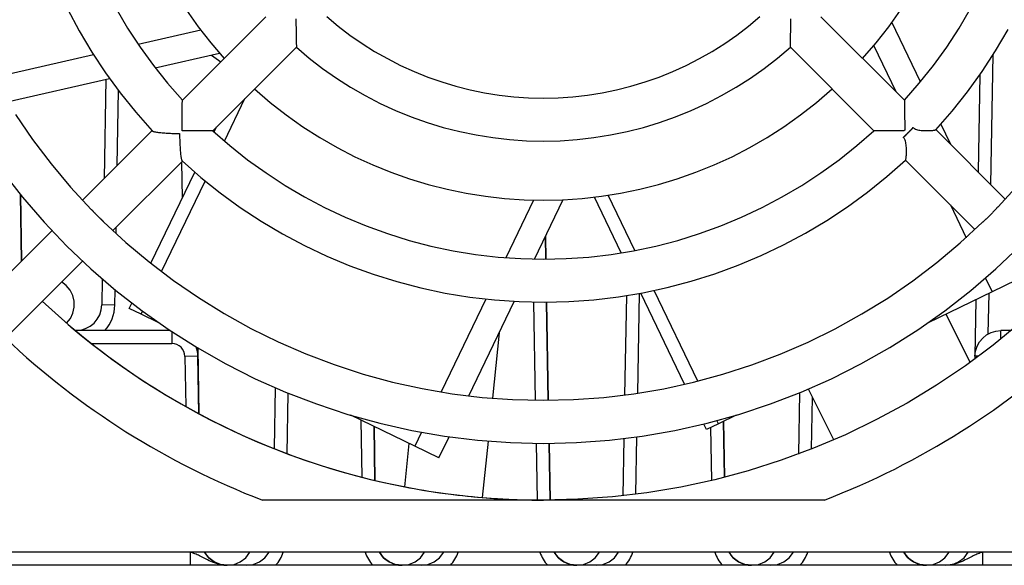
# Model space of a CAD drawing. Extents: x 12050 to 12411, y -1362 to -1020.
# Tile 29 of 36: x 12345 to 12383, y -1330 to -1309. Entities that reach past the tile are written whole.
import ezdxf

# ---------------------------------------------------------------- set-up
doc = ezdxf.new("R2010")
doc.units = 0
doc.layers.add('2', color=2, linetype='CONTINUOUS')

msp = doc.modelspace()

# ---------------------------------------------------------------- linework, layer by layer
at = {"layer": '2', "color": 7}
for p, q in [((12351.348, -1312.082), (12354.552, -1308.878)), ((12375.82, -1308.878), (12379.023, -1312.082)), ((12379.643, -1311.37), (12378.547, -1309.093)), ((12352.052, -1309.399), (12349.659, -1309.945)), ((12377.846, -1309.993), (12378.692, -1311.751)), ((12347.943, -1310.337), (12344.089, -1311.216)), ((12350.31, -1310.845), (12352.774, -1310.283)), ((12352.465, -1310.353), (12352.822, -1310.608)), ((12352.515, -1313.249), (12355.718, -1310.045)), ((12374.653, -1310.045), (12377.857, -1313.249)), ((12382.34, -1315.318), (12382.427, -1310.338)), ((12381.914, -1311.109), (12381.849, -1314.827)), ((12344.634, -1312.141), (12348.554, -1311.246)), ((12348.411, -1311.279), (12348.344, -1315.085)), ((12348.853, -1314.577), (12348.903, -1311.722)), ((12352.963, -1313.646), (12353.748, -1312.015)), ((12380.806, -1313.784), (12380.425, -1312.992)), ((12347.518, -1315.912), (12350.18, -1313.25)), ((12352.566, -1313.295), (12352.657, -1313.107)), ((12379.036, -1313.229), (12379.004, -1313.261)), ((12382.892, -1315.87), (12380.23, -1313.208)), ((12348.685, -1317.079), (12351.347, -1314.416)), ((12351.316, -1314.448), (12351.34, -1315.841)), ((12381.728, -1317.04), (12379.066, -1314.378)), ((12350.14, -1318.333), (12351.822, -1314.841)), ((12350.551, -1318.653), (12352.224, -1315.18)), ((12345.137, -1315.69), (12345.182, -1318.248)), ((12345.182, -1318.248), (12345.137, -1315.69)), ((12364.806, -1315.907), (12363.741, -1318.118)), ((12364.85, -1318.171), (12365.947, -1315.893)), ((12368.172, -1317.934), (12367.142, -1315.795)), ((12368.694, -1317.843), (12367.673, -1315.722)), ((12380.785, -1316.096), (12381.389, -1317.352)), ((12342.73, -1320.7), (12346.351, -1317.079)), ((12348.808, -1317.193), (12348.812, -1316.951)), ((12365.266, -1317.308), (12365.281, -1318.173)), ((12365.281, -1318.173), (12365.266, -1317.308)), ((12343.897, -1321.866), (12347.517, -1318.246)), ((12348.277, -1318.931), (12348.26, -1319.928)), ((12382.134, -1318.897), (12382.39, -1319.429)), ((12383.311, -1318.985), (12382.39, -1319.429)), ((12348.76, -1319.937), (12348.77, -1319.347)), ((12371.106, -1322.85), (12369.433, -1319.377)), ((12382.39, -1319.429), (12379.929, -1320.614)), ((12362.977, -1319.704), (12361.262, -1323.265)), ((12362.324, -1323.416), (12364.069, -1319.793)), ((12364.809, -1319.82), (12364.875, -1323.584)), ((12365.31, -1319.823), (12365.375, -1323.585)), ((12365.375, -1323.585), (12365.31, -1319.823)), ((12368.366, -1319.574), (12368.3, -1323.385)), ((12368.801, -1323.314), (12368.868, -1319.489)), ((12370.599, -1322.972), (12368.917, -1319.48)), ((12381.763, -1319.73), (12381.726, -1321.894)), ((12382.241, -1321.036), (12382.268, -1319.488)), ((12348.76, -1319.937), (12348.26, -1319.928)), ((12349.305, -1320.066), (12349.407, -1319.855)), ((12349.764, -1320.287), (12349.305, -1320.066)), ((12349.764, -1320.287), (12349.822, -1320.169)), ((12350.442, -1320.614), (12349.764, -1320.287)), ((12380.615, -1320.283), (12381.543, -1322.136)), ((12350.879, -1320.911), (12347.248, -1320.911)), ((12350.946, -1320.955), (12350.946, -1321.411)), ((12382.725, -1321.237), (12382.725, -1320.911)), ((12383.123, -1320.911), (12382.725, -1320.911)), ((12363.486, -1321.004), (12363.231, -1323.507)), ((12347.865, -1321.411), (12350.946, -1321.411)), ((12351.94, -1321.581), (12351.984, -1324.104)), ((12351.946, -1321.894), (12351.94, -1321.581)), ((12351.946, -1321.894), (12351.446, -1321.902)), ((12351.446, -1321.902), (12351.479, -1323.827)), ((12351.984, -1324.104), (12351.946, -1321.894)), ((12381.726, -1321.894), (12381.724, -1322.005)), ((12381.872, -1321.896), (12381.726, -1321.894)), ((12354.905, -1323.101), (12354.864, -1325.439)), ((12376.318, -1325.103), (12375.343, -1323.155)), ((12355.36, -1325.631), (12355.401, -1323.311)), ((12375.001, -1323.298), (12374.96, -1325.65)), ((12375.463, -1325.456), (12375.498, -1323.465)), ((12360.262, -1325.343), (12357.801, -1324.158)), ((12358.188, -1324.344), (12358.227, -1326.532)), ((12372.57, -1324.158), (12371.892, -1324.484)), ((12358.693, -1324.587), (12358.729, -1326.656)), ((12358.729, -1326.656), (12358.693, -1324.587)), ((12371.433, -1324.705), (12371.332, -1324.494)), ((12371.892, -1324.484), (12371.433, -1324.705)), ((12371.593, -1324.628), (12371.629, -1326.66)), ((12371.892, -1324.484), (12371.835, -1324.365)), ((12372.089, -1324.389), (12372.127, -1326.537)), ((12372.127, -1326.537), (12372.089, -1324.389)), ((12360.518, -1324.811), (12360.262, -1325.343)), ((12361.183, -1325.786), (12361.57, -1324.982)), ((12368.27, -1325.051), (12368.232, -1327.245)), ((12368.733, -1327.185), (12368.772, -1324.986)), ((12359.869, -1326.902), (12360.039, -1325.235)), ((12361.183, -1325.786), (12360.262, -1325.343)), ((12363.063, -1325.149), (12362.842, -1327.313)), ((12364.904, -1325.234), (12364.942, -1327.41)), ((12365.404, -1325.235), (12365.442, -1327.41)), ((12365.442, -1327.41), (12365.404, -1325.235)), ((12375.956, -1327.411), (12354.415, -1327.411)), ((12393.186, -1329.411), (12337.186, -1329.411)), ((12351.654, -1329.911), (12351.654, -1329.411)), ((12382.017, -1329.411), (12382.017, -1329.911)), ((12395.494, -1329.911), (12335.177, -1329.911))]:
    msp.add_line(p, q, dxfattribs=at)
at = {"layer": '2', "color": 7, "flags": 128}
for points in [[(12344.972, -1302.255), (12345.127, -1303.193), (12345.325, -1304.124), (12345.566, -1305.043), (12345.85, -1305.951), (12346.175, -1306.845), (12346.542, -1307.722), (12346.949, -1308.582), (12347.396, -1309.421), (12347.882, -1310.239), (12348.405, -1311.033), (12348.964, -1311.802), (12349.559, -1312.544), (12350.188, -1313.258)], [(12379.023, -1312.082), (12379.595, -1311.427), (12380.136, -1310.747), (12380.645, -1310.042), (12381.121, -1309.314), (12381.563, -1308.566), (12381.97, -1307.797), (12382.34, -1307.011), (12382.673, -1306.208), (12382.969, -1305.391)], [(12348.808, -1308.566), (12349.25, -1309.314), (12349.726, -1310.042), (12350.235, -1310.747), (12350.776, -1311.427), (12351.348, -1312.082)], [(12356.887, -1308.876), (12357.322, -1309.24), (12357.772, -1309.583), (12358.237, -1309.906), (12358.716, -1310.208), (12359.208, -1310.488), (12359.712, -1310.746), (12360.227, -1310.981), (12360.753, -1311.192), (12361.287, -1311.379), (12361.829, -1311.543), (12362.378, -1311.681), (12362.933, -1311.795), (12363.492, -1311.884), (12364.055, -1311.948), (12364.62, -1311.986), (12365.186, -1311.998), (12365.752, -1311.986), (12366.317, -1311.948), (12366.879, -1311.884), (12367.439, -1311.795), (12367.993, -1311.681), (12368.542, -1311.543), (12369.084, -1311.379), (12369.619, -1311.192), (12370.144, -1310.981), (12370.659, -1310.746), (12371.164, -1310.488), (12371.656, -1310.208), (12372.135, -1309.906), (12372.6, -1309.583), (12373.05, -1309.24), (12373.484, -1308.876)], [(12355.702, -1308.961), (12355.702, -1309.026), (12355.702, -1309.091), (12355.702, -1309.156), (12355.703, -1309.221), (12355.704, -1309.284), (12355.704, -1309.347), (12355.705, -1309.41), (12355.706, -1309.471), (12355.707, -1309.531), (12355.708, -1309.589), (12355.709, -1309.645), (12355.71, -1309.7), (12355.711, -1309.752), (12355.712, -1309.802), (12355.713, -1309.848), (12355.714, -1309.89), (12355.715, -1309.929), (12355.716, -1309.963), (12355.717, -1309.991), (12355.718, -1310.014), (12355.718, -1310.031), (12355.718, -1310.041), (12355.718, -1310.045)], [(12374.653, -1310.045), (12374.653, -1310.041), (12374.653, -1310.031), (12374.654, -1310.014), (12374.654, -1309.991), (12374.655, -1309.963), (12374.656, -1309.929), (12374.657, -1309.89), (12374.658, -1309.848), (12374.659, -1309.802), (12374.66, -1309.752), (12374.661, -1309.7), (12374.662, -1309.645), (12374.663, -1309.589), (12374.664, -1309.531), (12374.665, -1309.471), (12374.666, -1309.41), (12374.667, -1309.347), (12374.668, -1309.284), (12374.668, -1309.221), (12374.669, -1309.156), (12374.669, -1309.091), (12374.669, -1309.026), (12374.67, -1308.961)], [(12380.227, -1313.211), (12380.852, -1312.497), (12381.443, -1311.755), (12381.999, -1310.986), (12382.519, -1310.192), (12383.001, -1309.374)], [(12355.718, -1310.045), (12356.212, -1310.464), (12356.723, -1310.86), (12357.252, -1311.233), (12357.798, -1311.582), (12358.359, -1311.905), (12358.933, -1312.202), (12359.521, -1312.473), (12360.121, -1312.717), (12360.731, -1312.933), (12361.35, -1313.122), (12361.977, -1313.282), (12362.611, -1313.414), (12363.25, -1313.516), (12363.893, -1313.59), (12364.539, -1313.634), (12365.186, -1313.648), (12365.833, -1313.634), (12366.478, -1313.59), (12367.121, -1313.516), (12367.761, -1313.414), (12368.394, -1313.282), (12369.021, -1313.122), (12369.64, -1312.933), (12370.25, -1312.717), (12370.85, -1312.473), (12371.438, -1312.202), (12372.013, -1311.905), (12372.573, -1311.582), (12373.119, -1311.233), (12373.648, -1310.86), (12374.16, -1310.464), (12374.653, -1310.045)], [(12351.335, -1313.261), (12351.335, -1313.195), (12351.335, -1313.129), (12351.336, -1313.063), (12351.336, -1312.997), (12351.336, -1312.931), (12351.337, -1312.867), (12351.337, -1312.803), (12351.338, -1312.739), (12351.338, -1312.677), (12351.339, -1312.616), (12351.34, -1312.557), (12351.341, -1312.499), (12351.341, -1312.443), (12351.342, -1312.389), (12351.343, -1312.338), (12351.344, -1312.29), (12351.345, -1312.246), (12351.345, -1312.205), (12351.346, -1312.17), (12351.347, -1312.139), (12351.347, -1312.115), (12351.348, -1312.097), (12351.348, -1312.086), (12351.348, -1312.082)], [(12379.023, -1312.082), (12379.023, -1312.085), (12379.024, -1312.094), (12379.024, -1312.109), (12379.024, -1312.129), (12379.025, -1312.154), (12379.025, -1312.184), (12379.026, -1312.218), (12379.027, -1312.256), (12379.028, -1312.297), (12379.028, -1312.341), (12379.029, -1312.388), (12379.03, -1312.439), (12379.031, -1312.493), (12379.031, -1312.55), (12379.032, -1312.61), (12379.033, -1312.673), (12379.034, -1312.737), (12379.034, -1312.804), (12379.035, -1312.872), (12379.035, -1312.941), (12379.036, -1313.012), (12379.036, -1313.084), (12379.036, -1313.156), (12379.036, -1313.229)], [(12344.947, -1312.632), (12345.608, -1313.593), (12346.314, -1314.52), (12347.064, -1315.412), (12347.857, -1316.267)], [(12350.188, -1313.258), (12350.197, -1313.265), (12350.211, -1313.271), (12350.231, -1313.278), (12350.255, -1313.285), (12350.283, -1313.291), (12350.315, -1313.297), (12350.351, -1313.303), (12350.39, -1313.309), (12350.431, -1313.314), (12350.475, -1313.319), (12350.521, -1313.324), (12350.569, -1313.328), (12350.619, -1313.333), (12350.671, -1313.336), (12350.724, -1313.34), (12350.778, -1313.343), (12350.833, -1313.346), (12350.889, -1313.349), (12350.946, -1313.351), (12351.004, -1313.353), (12351.062, -1313.354), (12351.121, -1313.356), (12351.18, -1313.357), (12351.239, -1313.357)], [(12351.239, -1313.357), (12351.24, -1313.417), (12351.241, -1313.476), (12351.242, -1313.535), (12351.244, -1313.593), (12351.246, -1313.651), (12351.248, -1313.708), (12351.251, -1313.764), (12351.253, -1313.819), (12351.257, -1313.873), (12351.26, -1313.926), (12351.264, -1313.977), (12351.268, -1314.027), (12351.273, -1314.075), (12351.277, -1314.122), (12351.282, -1314.166), (12351.288, -1314.207), (12351.293, -1314.246), (12351.299, -1314.281), (12351.306, -1314.314), (12351.312, -1314.342), (12351.319, -1314.366), (12351.325, -1314.385), (12351.332, -1314.4), (12351.339, -1314.409)], [(12352.515, -1313.249), (12352.511, -1313.249), (12352.5, -1313.249), (12352.482, -1313.249), (12352.457, -1313.25), (12352.427, -1313.25), (12352.391, -1313.251), (12352.351, -1313.252), (12352.306, -1313.253), (12352.259, -1313.254), (12352.207, -1313.254), (12352.154, -1313.255), (12352.098, -1313.256), (12352.04, -1313.257), (12351.98, -1313.258), (12351.919, -1313.258), (12351.857, -1313.259), (12351.794, -1313.26), (12351.73, -1313.26), (12351.665, -1313.26), (12351.6, -1313.261), (12351.534, -1313.261), (12351.468, -1313.261), (12351.402, -1313.261), (12351.335, -1313.261)], [(12352.515, -1313.249), (12353.169, -1313.821), (12353.85, -1314.362), (12354.555, -1314.871), (12355.282, -1315.346), (12356.031, -1315.788), (12356.799, -1316.195), (12357.586, -1316.565), (12358.389, -1316.899), (12359.206, -1317.195), (12360.036, -1317.453), (12360.877, -1317.672), (12361.728, -1317.852), (12362.586, -1317.992), (12363.449, -1318.093), (12364.317, -1318.153), (12365.186, -1318.173), (12366.055, -1318.153), (12366.922, -1318.093), (12367.786, -1317.992), (12368.643, -1317.852), (12369.494, -1317.672), (12370.335, -1317.453), (12371.165, -1317.195), (12371.983, -1316.899), (12372.786, -1316.565), (12373.572, -1316.195), (12374.34, -1315.788), (12375.089, -1315.346), (12375.817, -1314.871), (12376.521, -1314.362), (12377.202, -1313.821), (12377.857, -1313.249)], [(12379.004, -1313.261), (12378.931, -1313.261), (12378.858, -1313.261), (12378.787, -1313.261), (12378.716, -1313.261), (12378.646, -1313.26), (12378.578, -1313.26), (12378.512, -1313.259), (12378.447, -1313.258), (12378.385, -1313.258), (12378.325, -1313.257), (12378.268, -1313.256), (12378.214, -1313.255), (12378.163, -1313.254), (12378.115, -1313.254), (12378.071, -1313.253), (12378.03, -1313.252), (12377.993, -1313.251), (12377.959, -1313.251), (12377.929, -1313.25), (12377.904, -1313.25), (12377.883, -1313.249), (12377.869, -1313.249), (12377.86, -1313.249), (12377.857, -1313.249)], [(12378.983, -1313.507), (12378.999, -1313.491), (12379.015, -1313.475), (12379.03, -1313.459), (12379.046, -1313.443), (12379.062, -1313.427), (12379.078, -1313.412), (12379.094, -1313.396), (12379.109, -1313.38), (12379.125, -1313.365), (12379.141, -1313.349), (12379.156, -1313.333), (12379.172, -1313.317), (12379.188, -1313.302), (12379.204, -1313.286), (12379.219, -1313.27), (12379.235, -1313.254), (12379.251, -1313.238), (12379.267, -1313.223), (12379.283, -1313.207), (12379.299, -1313.191), (12379.315, -1313.175), (12379.331, -1313.159), (12379.347, -1313.143), (12379.363, -1313.127)], [(12379.363, -1313.127), (12379.387, -1313.148), (12379.416, -1313.168), (12379.448, -1313.185), (12379.486, -1313.2), (12379.528, -1313.213), (12379.572, -1313.223), (12379.617, -1313.231), (12379.663, -1313.236), (12379.71, -1313.241), (12379.758, -1313.244), (12379.806, -1313.246), (12379.854, -1313.247), (12379.902, -1313.247), (12379.948, -1313.246), (12379.993, -1313.244), (12380.035, -1313.242), (12380.074, -1313.239), (12380.109, -1313.236), (12380.14, -1313.233), (12380.168, -1313.229), (12380.19, -1313.224), (12380.207, -1313.22), (12380.22, -1313.216), (12380.227, -1313.211)], [(12379.07, -1314.374), (12379.075, -1314.365), (12379.08, -1314.349), (12379.085, -1314.326), (12379.09, -1314.298), (12379.094, -1314.263), (12379.098, -1314.225), (12379.101, -1314.182), (12379.103, -1314.136), (12379.104, -1314.089), (12379.105, -1314.039), (12379.105, -1313.989), (12379.103, -1313.938), (12379.101, -1313.888), (12379.097, -1313.838), (12379.092, -1313.789), (12379.085, -1313.742), (12379.076, -1313.698), (12379.065, -1313.656), (12379.052, -1313.618), (12379.039, -1313.587), (12379.025, -1313.562), (12379.012, -1313.542), (12378.998, -1313.523), (12378.983, -1313.507)], [(12351.339, -1314.409), (12352.054, -1315.039), (12352.797, -1315.634), (12353.568, -1316.194), (12354.364, -1316.718), (12355.183, -1317.204), (12356.024, -1317.652), (12356.885, -1318.059), (12357.764, -1318.426), (12358.659, -1318.752), (12359.569, -1319.035), (12360.49, -1319.276), (12361.422, -1319.473), (12362.362, -1319.627), (12363.308, -1319.737), (12364.259, -1319.802), (12365.211, -1319.823), (12366.164, -1319.8), (12367.114, -1319.732), (12368.06, -1319.62), (12368.999, -1319.464), (12369.931, -1319.264), (12370.852, -1319.021), (12371.761, -1318.735), (12372.655, -1318.408), (12373.533, -1318.039), (12374.393, -1317.629), (12375.233, -1317.179), (12376.051, -1316.691), (12376.845, -1316.165), (12377.614, -1315.603), (12378.356, -1315.006), (12379.07, -1314.374)], [(12344.443, -1314.795), (12345.223, -1315.794), (12346.051, -1316.754), (12346.925, -1317.672), (12347.843, -1318.546), (12348.803, -1319.374), (12349.802, -1320.154), (12350.838, -1320.884), (12351.909, -1321.562), (12353.012, -1322.186), (12354.144, -1322.756), (12355.303, -1323.27), (12356.486, -1323.726), (12357.689, -1324.124), (12358.911, -1324.462), (12360.147, -1324.739), (12361.396, -1324.956), (12362.654, -1325.111), (12363.919, -1325.204), (12365.186, -1325.236), (12366.453, -1325.205), (12367.717, -1325.112), (12368.975, -1324.956), (12370.224, -1324.739), (12371.46, -1324.461), (12372.682, -1324.124), (12373.886, -1323.726), (12375.068, -1323.27), (12376.227, -1322.756), (12377.359, -1322.186), (12378.462, -1321.561), (12379.533, -1320.883), (12380.569, -1320.154), (12381.569, -1319.374), (12382.529, -1318.546), (12383.446, -1317.672)], [(12382.615, -1316.164), (12383.399, -1315.307)], [(12348.089, -1316.507), (12348.079, -1316.497), (12348.069, -1316.487), (12348.059, -1316.477), (12348.049, -1316.467), (12348.039, -1316.456), (12348.029, -1316.446), (12348.019, -1316.436), (12348.009, -1316.426), (12347.999, -1316.415), (12347.989, -1316.405), (12347.979, -1316.395), (12347.969, -1316.385), (12347.96, -1316.375), (12347.95, -1316.365), (12347.941, -1316.355), (12347.931, -1316.345), (12347.922, -1316.335), (12347.912, -1316.325), (12347.903, -1316.315), (12347.893, -1316.305), (12347.884, -1316.296), (12347.875, -1316.286), (12347.866, -1316.277), (12347.857, -1316.267)], [(12382.615, -1316.164), (12382.604, -1316.175), (12382.593, -1316.186), (12382.582, -1316.198), (12382.571, -1316.21), (12382.56, -1316.223), (12382.548, -1316.235), (12382.536, -1316.248), (12382.525, -1316.261), (12382.513, -1316.273), (12382.501, -1316.286), (12382.489, -1316.299), (12382.477, -1316.313), (12382.465, -1316.326), (12382.452, -1316.339), (12382.44, -1316.352), (12382.427, -1316.366), (12382.415, -1316.379), (12382.402, -1316.392), (12382.39, -1316.406), (12382.377, -1316.419), (12382.364, -1316.432), (12382.351, -1316.445), (12382.338, -1316.459), (12382.325, -1316.472)], [(12348.329, -1316.74), (12348.32, -1316.731), (12348.31, -1316.722), (12348.301, -1316.713), (12348.291, -1316.703), (12348.281, -1316.694), (12348.272, -1316.684), (12348.262, -1316.675), (12348.252, -1316.665), (12348.242, -1316.656), (12348.232, -1316.646), (12348.222, -1316.637), (12348.211, -1316.627), (12348.201, -1316.617), (12348.191, -1316.607), (12348.181, -1316.598), (12348.171, -1316.588), (12348.16, -1316.578), (12348.15, -1316.568), (12348.14, -1316.558), (12348.13, -1316.548), (12348.12, -1316.538), (12348.109, -1316.528), (12348.099, -1316.518), (12348.089, -1316.507)], [(12348.329, -1316.74), (12349.184, -1317.532), (12350.075, -1318.281), (12351.002, -1318.987), (12351.961, -1319.648), (12352.951, -1320.261), (12353.969, -1320.827), (12355.014, -1321.342), (12356.082, -1321.806), (12357.172, -1322.218), (12358.279, -1322.578), (12359.403, -1322.884), (12360.54, -1323.135), (12361.689, -1323.332), (12362.845, -1323.472), (12364.006, -1323.557), (12365.171, -1323.585), (12366.335, -1323.558), (12367.497, -1323.475), (12368.653, -1323.336), (12369.802, -1323.141), (12370.939, -1322.891), (12372.064, -1322.586), (12373.172, -1322.228), (12374.262, -1321.817), (12375.33, -1321.354), (12376.376, -1320.84), (12377.395, -1320.276), (12378.385, -1319.664), (12379.346, -1319.004), (12380.273, -1318.3), (12381.165, -1317.551), (12382.021, -1316.761)], [(12382.325, -1316.472), (12382.312, -1316.485), (12382.299, -1316.498), (12382.286, -1316.511), (12382.273, -1316.524), (12382.259, -1316.536), (12382.246, -1316.549), (12382.233, -1316.562), (12382.22, -1316.574), (12382.207, -1316.586), (12382.194, -1316.599), (12382.181, -1316.611), (12382.168, -1316.623), (12382.155, -1316.635), (12382.142, -1316.647), (12382.129, -1316.659), (12382.116, -1316.671), (12382.104, -1316.682), (12382.092, -1316.694), (12382.079, -1316.705), (12382.067, -1316.716), (12382.055, -1316.728), (12382.044, -1316.739), (12382.032, -1316.75), (12382.021, -1316.761)], [(12346.911, -1320.625), (12347.055, -1320.447), (12347.155, -1320.241), (12347.206, -1320.017), (12347.204, -1319.788), (12347.15, -1319.565), (12347.046, -1319.361), (12346.899, -1319.185), (12346.716, -1319.048)], [(12384.434, -1319.746), (12383.45, -1320.634), (12382.424, -1321.475), (12381.36, -1322.267), (12380.259, -1323.007), (12379.125, -1323.694), (12377.959, -1324.327), (12376.765, -1324.904), (12375.545, -1325.424), (12374.302, -1325.886), (12373.038, -1326.287), (12371.756, -1326.629), (12370.46, -1326.909), (12369.151, -1327.128), (12367.834, -1327.285), (12366.512, -1327.379), (12365.186, -1327.411)], [(12347.26, -1320.911), (12347.453, -1320.892), (12347.639, -1320.837), (12347.81, -1320.746), (12347.961, -1320.624), (12348.085, -1320.476), (12348.179, -1320.306), (12348.238, -1320.121), (12348.26, -1319.928)], [(12381.726, -1321.894), (12381.748, -1321.701), (12381.807, -1321.516), (12381.9, -1321.346), (12382.025, -1321.198), (12382.175, -1321.076), (12382.347, -1320.985), (12382.532, -1320.93), (12382.725, -1320.911)], [(12353.068, -1329.911), (12352.982, -1329.908), (12352.897, -1329.899), (12352.814, -1329.885), (12352.733, -1329.867), (12352.654, -1329.845), (12352.579, -1329.82), (12352.507, -1329.793), (12352.44, -1329.765), (12352.376, -1329.735), (12352.316, -1329.706), (12352.259, -1329.677), (12352.205, -1329.649), (12352.153, -1329.621), (12352.102, -1329.595), (12352.054, -1329.569), (12352.007, -1329.546), (12351.96, -1329.524), (12351.915, -1329.504), (12351.87, -1329.485), (12351.826, -1329.468), (12351.782, -1329.452), (12351.739, -1329.437), (12351.696, -1329.423), (12351.654, -1329.411)], [(12353.068, -1329.911), (12352.81, -1329.877), (12352.568, -1329.777), (12352.361, -1329.618), (12352.202, -1329.411)], [(12353.068, -1329.911), (12353.327, -1329.877), (12353.568, -1329.777), (12353.775, -1329.618), (12353.934, -1329.411)], [(12353.803, -1329.911), (12354.062, -1329.877), (12354.303, -1329.777), (12354.51, -1329.618), (12354.669, -1329.411)], [(12359.768, -1329.911), (12359.51, -1329.877), (12359.268, -1329.777), (12359.061, -1329.618), (12358.902, -1329.411)], [(12359.768, -1329.911), (12360.027, -1329.877), (12360.268, -1329.777), (12360.475, -1329.618), (12360.634, -1329.411)], [(12360.503, -1329.911), (12360.762, -1329.877), (12361.003, -1329.777), (12361.21, -1329.618), (12361.369, -1329.411)], [(12366.468, -1329.911), (12366.21, -1329.877), (12365.968, -1329.777), (12365.761, -1329.618), (12365.602, -1329.411)], [(12366.468, -1329.911), (12366.727, -1329.877), (12366.968, -1329.777), (12367.175, -1329.618), (12367.334, -1329.411)], [(12367.203, -1329.911), (12367.462, -1329.877), (12367.703, -1329.777), (12367.91, -1329.618), (12368.069, -1329.411)], [(12373.168, -1329.911), (12372.91, -1329.877), (12372.668, -1329.777), (12372.461, -1329.618), (12372.302, -1329.411)], [(12373.168, -1329.911), (12373.427, -1329.877), (12373.668, -1329.777), (12373.875, -1329.618), (12374.034, -1329.411)], [(12373.903, -1329.911), (12374.162, -1329.877), (12374.403, -1329.777), (12374.61, -1329.618), (12374.769, -1329.411)], [(12379.868, -1329.911), (12379.61, -1329.877), (12379.368, -1329.777), (12379.161, -1329.618), (12379.002, -1329.411)], [(12379.868, -1329.911), (12380.127, -1329.877), (12380.368, -1329.777), (12380.575, -1329.618), (12380.734, -1329.411)], [(12380.603, -1329.911), (12380.862, -1329.877), (12381.103, -1329.777), (12381.31, -1329.618), (12381.469, -1329.411)], [(12382.017, -1329.411), (12381.975, -1329.423), (12381.932, -1329.437), (12381.889, -1329.452), (12381.845, -1329.468), (12381.801, -1329.485), (12381.756, -1329.504), (12381.711, -1329.524), (12381.665, -1329.546), (12381.617, -1329.569), (12381.569, -1329.595), (12381.519, -1329.621), (12381.467, -1329.649), (12381.412, -1329.677), (12381.355, -1329.706), (12381.295, -1329.735), (12381.232, -1329.765), (12381.164, -1329.793), (12381.092, -1329.82), (12381.017, -1329.845), (12380.938, -1329.867), (12380.857, -1329.885), (12380.774, -1329.899), (12380.689, -1329.908), (12380.603, -1329.911)]]:
    msp.add_lwpolyline(points, dxfattribs=at)
at = {"layer": '2', "color": 7}
for centre, radius, start, end in [((12365.186, -1299.411), 16.5, 137.866, 222.134), ((12365.186, -1299.411), 16.5, 317.866, 42.134), ((12365.186, -1299.411), 16.5, 227.866, 312.134), ((12365.186, -1299.411), 28, 226.6884, 270), ((12365.186, -1299.411), 28, 226.6884, 259.0538), ((12347.26, -1319.911), 1.5, 318.1897, 359), ((12365.186, -1299.411), 30, 226.5758, 248.9605), ((12365.186, -1299.411), 30, 291.0395, 313.5332), ((12350.946, -1321.911), 0.5, 1, 90), ((12350.946, -1321.911), 1, 1, 21.6837), ((12365.186, -1299.411), 28, 259.0538, 265.1995), ((12365.186, -1299.411), 28, 265.1995, 270), ((12353.068, -1328.911), 1, 210, 270), ((12353.068, -1328.911), 1, 210, 270), ((12353.803, -1328.911), 1.5, 318.1897, 340.5288), ((12359.768, -1328.911), 1.5, 199.4712, 221.8103), ((12359.768, -1328.911), 1, 210, 270), ((12359.768, -1328.911), 1, 210, 270), ((12360.503, -1328.911), 1.5, 318.1897, 340.5288), ((12366.468, -1328.911), 1.5, 199.4712, 221.8103), ((12366.468, -1328.911), 1, 210, 270), ((12366.468, -1328.911), 1, 210, 270), ((12367.203, -1328.911), 1.5, 318.1897, 340.5288), ((12373.168, -1328.911), 1.5, 199.4712, 221.8103), ((12373.168, -1328.911), 1, 210, 270), ((12373.168, -1328.911), 1, 210, 270), ((12373.903, -1328.911), 1.5, 318.1897, 340.5288), ((12379.868, -1328.911), 1.5, 199.4712, 221.8103), ((12379.868, -1328.911), 1, 210, 270), ((12379.868, -1328.911), 1, 210, 270)]:
    msp.add_arc(centre, radius, start, end, dxfattribs=at)
msp.add_ellipse((12379.082, -1313.226), major_axis=(-0.583, -0.583), ratio=0.16449, start_param=1.239668, end_param=1.902896, dxfattribs=at)

doc.saveas('drawing.dxf')
